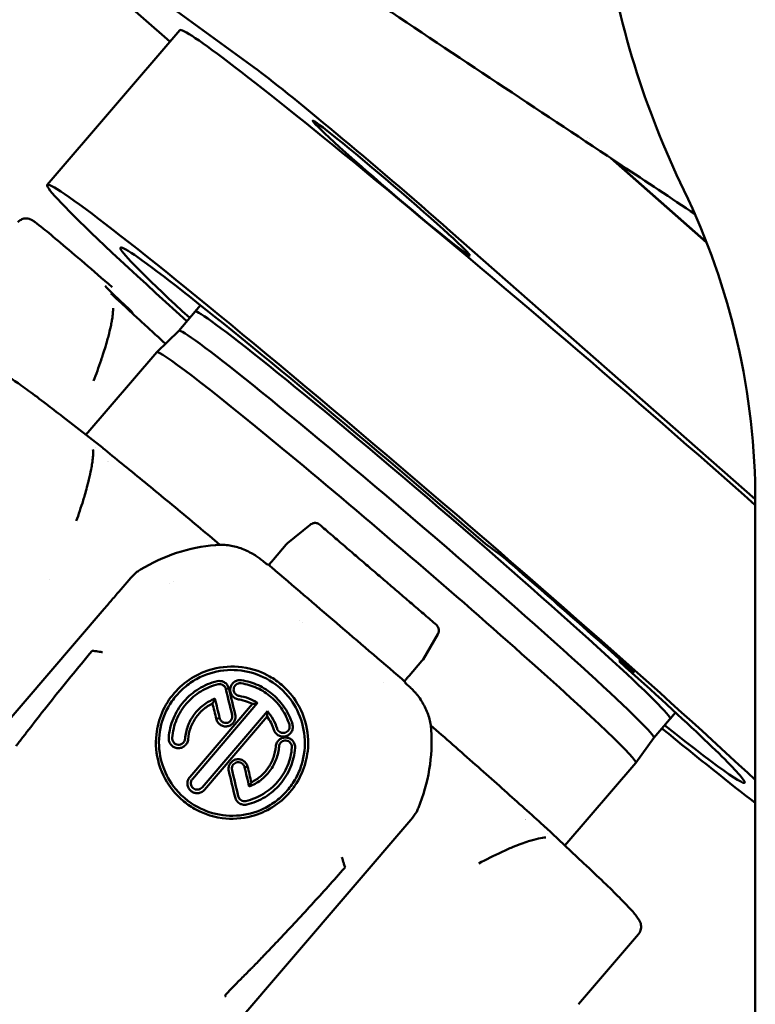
# Model space of a CAD drawing. Header units: millimetres. Extents: x 0 to 4878, y -120 to 1682.
# Tile 44 of 256: x 692 to 712, y 341 to 369. Entities that reach past the tile are written whole.
import ezdxf

# ---------------------------------------------------------------- set-up
doc = ezdxf.new("R2010")
doc.units = ezdxf.units.MM
doc.header["$LTSCALE"] = 2
doc.layers.add('Sichtbar (ISO)', color=7, linetype='Continuous', lineweight=50)

msp = doc.modelspace()

# ---------------------------------------------------------------- linework, layer by layer
at = {"layer": 'Sichtbar (ISO)'}
for p, q in [((698.435, 367.2654), (691.1274, 372.5907)), ((696.0801, 367.9893), (693.3191, 370.4164)), ((692.6465, 363.9835), (696.3542, 368.3091)), ((707.7511, 365.3118), (707.7511, 365.3118)), ((707.8121, 365.2716), (707.8121, 365.2716)), ((708.411, 364.7317), (711.0949, 362.3724)), ((708.4736, 364.6902), (711.0869, 362.3929)), ((703.9212, 362.6904), (712.4576, 355.1864)), ((696.9371, 360.6147), (696.3271, 359.9031)), ((696.7844, 360.4367), (696.9371, 360.6147)), ((696.3273, 359.9033), (695.7128, 359.3016)), ((695.7123, 359.3011), (693.7305, 356.9891)), ((693.0785, 357.4983), (694.1985, 356.6236)), ((693.996, 356.6275), (693.996, 356.6275)), ((712.4578, 309.8133), (712.4578, 355.1159)), ((693.5069, 354.7176), (693.5084, 354.7192)), ((699.3701, 353.9564), (700.0046, 354.4774)), ((700.0497, 354.5054), (700.0559, 354.5081)), ((697.4746, 353.9141), (697.1864, 354.161)), ((698.9753, 353.5028), (699.3328, 353.9198)), ((705.3403, 353.6293), (704.9105, 353.9425)), ((698.8456, 353.3589), (698.7885, 353.3742)), ((698.8506, 353.3545), (698.8503, 353.3483)), ((696.0563, 352.8329), (696.0563, 352.8329)), ((696.176, 352.8849), (696.176, 352.8849)), ((686.6911, 343.3163), (694.2366, 352.1193)), ((699.7018, 351.8071), (699.7018, 351.8071)), ((699.788, 351.7289), (699.7879, 351.7289)), ((703.5942, 351.5855), (703.5963, 351.5788)), ((703.1602, 350.7094), (703.5781, 351.4161)), ((702.7723, 350.2499), (703.1298, 350.6669)), ((708.6448, 350.6599), (708.6789, 350.6997)), ((708.6448, 350.6599), (709.0745, 350.3467)), ((702.0555, 350.0668), (702.0555, 350.0667)), ((702.6359, 350.1077), (702.6426, 350.106)), ((702.6459, 350.0695), (702.6476, 350.1016)), ((697.7289, 349.8954), (697.6447, 349.8817)), ((696.6332, 347.4146), (698.3885, 349.4619)), ((698.5321, 349.492), (696.7063, 347.3624)), ((696.9797, 347.1282), (698.8055, 349.2578)), ((710.224, 349.2258), (709.614, 348.5142)), ((710.0714, 349.0478), (710.224, 349.2258)), ((698.8008, 349.1086), (697.0459, 347.0617)), ((703.6737, 348.6033), (703.3782, 348.8564)), ((709.6143, 348.5145), (709.1136, 347.8152)), ((698.2181, 347.7033), (698.1674, 347.6951)), ((698.2537, 347.7091), (698.2181, 347.7033)), ((709.1131, 347.8146), (707.1306, 345.5017)), ((702.8189, 346.2249), (694.5463, 336.5736)), ((706.5939, 346.0044), (707.6551, 345.0104)), ((706.3482, 345.6863), (706.3481, 345.6864)), ((706.634, 345.8357), (706.634, 345.8357)), ((707.5066, 341.0617), (709.1868, 343.0218))]:
    msp.add_line(p, q, dxfattribs=at)
for centre, radius, start, end in [((732.9578, 374.7309), 25, 188.54909, 205.84193), ((692.4578, 355.1159), 20, 0, 25.84194), ((694.9355, 360.3681), 0.1, 8.1256, 46.94195), ((694.0138, 356.3872), 0.3, 51.05724, 52.01278), ((694.2443, 356.2686), 0.1, 344.16625, 344.29553), ((696.9912, 353.9332), 0.3, 49.41308, 50.0745), ((703.4785, 348.3755), 0.3, 48.76716, 49.41304), ((706.0911, 346.1387), 0.1, 121.75898, 121.94338), ((706.3888, 345.7854), 0.3, 46.87276, 47.79541)]:
    msp.add_arc(centre, radius, start, end, dxfattribs=at)
for centre, major_axis, ratio, start_param, end_param in [((707.1356, 359.0679), (-10.7814, 9.2413), 0.031426, 4.2232523, 6.2831853), ((702.274, 363.8908), (-4.1759, 3.5794), 0.031426, 4.3339966, 5.9047929), ((703.4279, 354.7422), (-10.7814, 9.2413), 0.031426, 3.7471133, 7.1900765), ((703.4279, 354.7422), (-8.7314, 7.4841), 0.031426, 4.5687557, 6.9893295), ((703.4279, 354.7422), (-6.6435, 5.6944), 0.031426, 3.1415927, 6.2831853), ((702.9703, 354.2084), (-6.6435, 5.6944), 0.031426, 3.1443434, 6.2804345), ((702.4127, 353.5578), (6.7004, -5.7432), 0.031426, 0, 3.1415927), ((700.1344, 350.8998), (6.7764, -5.8083), 0.031426, 3.5675452, 3.567606), ((700.1316, 354.323), (-0.1794, 0.0884), 0.9994739, 5.5920404, 5.8580608), ((697.7822, 349.0687), (4.3597, -2.148), 0.9994737, 2.1157161, 2.5749466), ((699.5564, 353.7289), (-0.2144, -0.2053), 0.9904455, 4.635445, 4.811728), ((703.4279, 354.7422), (-9.7944, 8.3952), 0.031426, 4.1251166, 4.5428765), ((698.6367, 353.5043), (0.1519, -0.1301), 0.0122103, 5.2143502, 6.2576784), ((695.3964, 352.9588), (0.6309, 0.5282), 0.3732732, 1.6412287, 1.9905022), ((698.9263, 353.2833), (0.0759, -0.0651), 0.0127943, 3.1514365, 4.6624749), ((701.4891, 351.9455), (40.4266, -34.6267), 0.0122749, 4.6593536, 4.7043405), ((700.9303, 351.783), (10.3492, -8.8645), 0.0122121, 4.7043406, 4.8820714), ((703.4059, 351.5178), (0.1794, -0.0884), 0.9994735, 6.2071442, 7.0511894), ((702.9019, 350.8621), (-0.2642, 0.1423), 0.9993286, 2.9271068, 3.1016134), ((703.4279, 354.7422), (8.7314, -7.4841), 0.031426, 5.5770411, 7.2408301), ((702.56, 350.1728), (0.076, -0.0651), 0.0128112, 4.8719295, 6.2564428), ((702.7978, 349.9394), (0.1519, -0.1301), 0.0122103, 3.1509879, 4.1942818), ((697.678, 347.7016), (-5.3189, 22.3415), 0.0206631, 4.7725045, 4.8052063), ((697.8908, 347.8279), (-5.2526, 21.941), 0.0144154, 4.770074, 4.8033084), ((702.3454, 350.8803), (-5.1918, -2.8437), 0.4077675, 5.7183822, 5.7587404), ((697.3885, 347.3647), (-5.3183, 22.3392), 0.0206667, 4.7838835, 4.8082092), ((697.1657, 347.253), (-5.2362, 21.9162), 0.0276097, 4.7874902, 4.8075276), ((700.6911, 347.6656), (-3.6105, 0.8325), 0.4756409, 5.4581645, 5.5082875), ((696.3944, 351.2653), (-1.6808, 3.6322), 0.4760429, 3.8769786, 3.9253836), ((698.5416, 348.4181), (4.3597, -2.148), 0.9994737, 0.06519, 0.5244304), ((703.4279, 354.7422), (-10.7814, 9.2413), 0.031426, 2.2347014, 2.5899323), ((703.4785, 348.3755), (0.1978, 0.2256), 0.3328039, 0, 0.0001175), ((697.1796, 347.2512), (-5.2529, 21.9842), 0.0269449, 4.6878905, 4.721065), ((697.3877, 347.3607), (-5.327, 22.3759), 0.0207054, 4.6860663, 4.7186946), ((697.6783, 347.6986), (-5.3222, 22.356), 0.020667, 4.6830204, 4.7073094), ((697.908, 347.83), (-5.2485, 21.9217), 0.0136655, 4.6836101, 4.7036019), ((694.7738, 346.7572), (-3.6853, -1.8271), 0.5018683, 2.5147663, 2.5611713), ((702.752, 346.661), (0.4318, 0.7124), 0.3720758, 4.2943398, 4.6395169), ((700.1344, 350.8998), (6.7004, -5.7432), 0.031426, 0.4002489, 0.4002967), ((700.1344, 350.8998), (6.7764, -5.8083), 0.031426, 5.8157432, 5.8157976)]:
    msp.add_ellipse(centre, major_axis=major_axis, ratio=ratio, start_param=start_param, end_param=end_param, dxfattribs=at)
msp.add_ellipse((702.274, 363.8908), major_axis=(2.2018, -1.8873), ratio=0.031426, dxfattribs=at)
for points, knots in [([(710.772, 363.1646), (710.0995, 363.6113), (709.4096, 364.0691), (706.5849, 365.9432), (704.3433, 367.4302), (702.0626, 368.9515)], [2.9453061, 2.9453061, 2.9453061, 2.9453061, 3.4174855, 3.4174855, 4.8760593, 4.8760593, 4.8760593, 4.8760593]), ([(694.4605, 361.1252), (694.1835, 361.365), (693.9287, 361.5847), (693.1812, 362.2255), (692.7905, 362.5544), (692.4435, 362.8348), (692.368, 362.894), (692.2804, 362.9579), (692.257, 362.9745), (692.2119, 363.0011), (692.1977, 363.0105), (692.148, 363.0288), (692.131, 363.0347), (692.0912, 363.0412), (692.0776, 363.0428), (692.036, 363.0439), (692.0033, 363.0424), (691.9308, 363.0196), (691.8947, 363.0023), (691.8494, 362.9654), (691.8377, 362.9542), (691.8269, 362.9422)], [5.57456562, 5.57456562, 5.57456562, 5.57456562, 5.71740235, 5.71740235, 6.03849592, 6.03849592, 6.16493539, 6.16493539, 6.22815513, 6.22815513, 6.25976499, 6.25976499, 6.27172526, 6.27172526, 6.27660704, 6.27660704, 6.28392285, 6.28392285, 6.28937049, 6.28937049, 6.29137486, 6.29137486, 6.29137486, 6.29137486]), ([(694.2681, 361.1565), (694.2681, 361.1565), (694.2797, 361.1417), (694.3203, 361.0975), (694.3551, 361.0617), (694.4461, 360.9711), (694.5023, 360.9163), (694.6353, 360.7884), (694.7121, 360.7153), (694.862, 360.574), (694.9304, 360.5098), (695.0038, 360.4412)], [0.05841764, 0.05841764, 0.05841764, 0.05841764, 0.13267696, 0.13267696, 0.23050689, 0.23050689, 0.32833681, 0.32833681, 0.42616674, 0.42616674, 0.49733919, 0.49733919, 0.49733919, 0.49733919]), ([(694.4275, 360.9443), (694.4272, 360.9446), (694.4268, 360.9449), (694.426, 360.9457), (694.4256, 360.9461), (694.4251, 360.9465)], [-0.00014958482, -0.00014958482, -0.00014958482, -0.00014958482, 0, 0, 0.00018411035, 0.00018411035, 0.00018411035, 0.00018411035]), ([(694.4275, 360.9443), (694.5134, 360.8642), (694.605, 360.7791), (694.7992, 360.5992), (694.9018, 360.5045), (695.1174, 360.3059), (695.2305, 360.202), (695.4663, 359.9857), (695.5892, 359.8733), (695.7945, 359.6857), (695.8741, 359.6131), (695.9553, 359.5391)], [0.51735896, 0.51735896, 0.51735896, 0.51735896, 0.58968356, 0.58968356, 0.66200815, 0.66200815, 0.73433274, 0.73433274, 0.80665734, 0.80665734, 0.85083628, 0.85083628, 0.85083628, 0.85083628]), ([(694.3577, 359.7521), (694.3827, 359.847), (694.4043, 359.9363), (694.4223, 360.0184), (694.4342, 360.0731), (694.4446, 360.1247), (694.4532, 360.1733), (694.4565, 360.1915), (694.4595, 360.2093), (694.4623, 360.2267), (694.4671, 360.2572), (694.4713, 360.2864), (694.4747, 360.3145), (694.4783, 360.3431), (694.481, 360.3705), (694.4831, 360.3968), (694.487, 360.4479), (694.4882, 360.4947), (694.4867, 360.5375)], [0.77083333, 0.77083333, 0.77083333, 0.77083333, 0.83333333, 0.83333333, 0.83333333, 0.875, 0.875, 0.875, 0.890625, 0.890625, 0.890625, 0.91796875, 0.91796875, 0.91796875, 0.94581371, 0.94581371, 0.94581371, 1, 1, 1, 1]), ([(693.9389, 358.4981), (694.0118, 358.6798), (694.0866, 358.8823), (694.1543, 359.082), (694.1722, 359.1349), (694.1896, 359.1876), (694.2065, 359.2397), (694.23, 359.312), (694.2522, 359.3832), (694.2731, 359.4526), (694.2871, 359.4994), (694.3006, 359.5454), (694.3134, 359.5905), (694.3291, 359.6459), (694.3439, 359.6998), (694.3577, 359.7521)], [0.52327687, 0.52327687, 0.52327687, 0.52327687, 0.63665356, 0.63665356, 0.63665356, 0.66666667, 0.66666667, 0.66666667, 0.70833333, 0.70833333, 0.70833333, 0.73638868, 0.73638868, 0.73638868, 0.77083333, 0.77083333, 0.77083333, 0.77083333]), ([(690.9646, 358.6409), (690.9981, 358.6799), (691.0411, 358.7086), (691.1233, 358.7436), (691.1607, 358.7488), (691.2375, 358.7527), (691.268, 358.7463), (691.3727, 358.7213), (691.4142, 358.6967), (691.5468, 358.624), (691.6354, 358.5677), (691.8525, 358.4207), (691.9799, 358.3303), (692.2731, 358.1155), (692.4388, 357.9912), (692.7642, 357.7425), (692.9162, 357.625), (693.0785, 357.4983)], [0.00805265, 0.00805265, 0.00805265, 0.00805265, 0.02360386, 0.02360386, 0.04120956, 0.04120956, 0.06924788, 0.06924788, 0.15658526, 0.15658526, 0.27714778, 0.27714778, 0.3977103, 0.3977103, 0.51827282, 0.51827282, 0.61086524, 0.61086524, 0.61086524, 0.61086524]), ([(693.8301, 355.8173), (693.8514, 355.9105), (693.8694, 355.998), (693.884, 356.0784), (693.8938, 356.132), (693.9019, 356.1824), (693.9086, 356.2299), (693.911, 356.2477), (693.9133, 356.2651), (693.9154, 356.2821), (693.9189, 356.3119), (693.9218, 356.3404), (693.9241, 356.3678), (693.9263, 356.3956), (693.9279, 356.4223), (693.9288, 356.4478), (693.9305, 356.4976), (693.9296, 356.543), (693.9261, 356.5845)], [0.77083333, 0.77083333, 0.77083333, 0.77083333, 0.83333333, 0.83333333, 0.83333333, 0.875, 0.875, 0.875, 0.890625, 0.890625, 0.890625, 0.91796875, 0.91796875, 0.91796875, 0.94581371, 0.94581371, 0.94581371, 1, 1, 1, 1]), ([(697.1837, 354.1633), (696.9652, 354.3462), (696.7495, 354.5262), (696.3253, 354.8793), (696.1168, 355.0523), (695.7081, 355.3903), (695.5079, 355.5553), (695.1172, 355.8762), (694.9266, 356.0321), (694.5562, 356.334), (694.3763, 356.48), (694.2024, 356.6205)], [5.05987647, 5.05987647, 5.05987647, 5.05987647, 5.13797406, 5.13797406, 5.21607165, 5.21607165, 5.29416924, 5.29416924, 5.37226683, 5.37226683, 5.45036442, 5.45036442, 5.45036442, 5.45036442]), ([(693.4573, 354.5804), (693.5239, 354.7604), (693.5916, 354.9606), (693.652, 355.1577), (693.668, 355.2099), (693.6836, 355.2618), (693.6985, 355.3132), (693.7193, 355.3844), (693.7388, 355.4545), (693.7571, 355.5229), (693.7694, 355.569), (693.781, 355.6142), (693.7921, 355.6586), (693.8057, 355.713), (693.8184, 355.766), (693.8301, 355.8173)], [0.52327687, 0.52327687, 0.52327687, 0.52327687, 0.63665356, 0.63665356, 0.63665356, 0.66666667, 0.66666667, 0.66666667, 0.70833333, 0.70833333, 0.70833333, 0.73638868, 0.73638868, 0.73638868, 0.77083333, 0.77083333, 0.77083333, 0.77083333]), ([(700.2638, 354.4793), (700.2446, 354.4953), (700.2226, 354.5076), (700.199, 354.5154), (700.1939, 354.5171), (700.1887, 354.5186), (700.1834, 354.5199), (700.1641, 354.5246), (700.144, 354.5263), (700.1242, 354.5251), (700.1128, 354.5243), (700.1015, 354.5226), (700.0906, 354.52), (700.0785, 354.5171), (700.0669, 354.5131), (700.0559, 354.5081)], [0.01312544, 0.01312544, 0.01312544, 0.01312544, 0.27603235, 0.27603235, 0.27603235, 0.33333333, 0.33333333, 0.33333333, 0.54451702, 0.54451702, 0.54451702, 0.66666667, 0.66666667, 0.66666667, 0.8012048, 0.8012048, 0.8012048, 0.8012048]), ([(701.9, 353.0784), (701.791, 353.1718), (701.682, 353.2652), (701.464, 353.4519), (701.3551, 353.5452), (701.1371, 353.7318), (701.0281, 353.8252), (700.8102, 354.0117), (700.7012, 354.105), (700.4833, 354.2915), (700.3744, 354.3847), (700.2655, 354.4779)], [4.712388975, 4.712388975, 4.712388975, 4.712388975, 4.720430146, 4.720430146, 4.728471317, 4.728471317, 4.736512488, 4.736512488, 4.744553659, 4.744553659, 4.75259483, 4.75259483, 4.75259483, 4.75259483]), ([(697.3583, 353.9084), (697.4155, 353.9134), (697.4727, 353.9151), (697.5889, 353.9124), (697.6477, 353.9079), (697.8261, 353.8845), (697.9442, 353.856), (698.1783, 353.7747), (698.2933, 353.7212), (698.4297, 353.6415), (698.4565, 353.625), (698.5225, 353.5823), (698.5611, 353.5553), (698.6361, 353.4992), (698.6725, 353.47), (698.7078, 353.4397)], [-0.14645555, -0.14645555, -0.14645555, -0.14645555, -0.12926145, -0.12926145, -0.1116165, -0.1116165, -0.07535246, -0.07535246, -0.03750793, -0.03750793, -0.02806109, -0.02806109, -0.01397252, -0.01397252, -0.000001, -0.000001, -0.000001, -0.000001]), ([(698.8481, 353.3567), (698.849, 353.3581), (698.8592, 353.3632), (698.8835, 353.3955), (698.9218, 353.4399), (698.956, 353.4802), (698.9753, 353.5028)], [0.00227938, 0.00227938, 0.00227938, 0.00227938, 0.25, 0.5, 0.75, 1, 1, 1, 1]), ([(695.2564, 353.22), (695.2384, 353.2091), (695.2201, 353.1978), (695.1865, 353.1766), (695.1702, 353.1662), (695.1554, 353.1565)], [0.000001, 0.000001, 0.000001, 0.000001, 0.006296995, 0.006296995, 0.012034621, 0.012034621, 0.012034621, 0.012034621]), ([(703.5355, 351.6741), (703.4274, 351.7671), (703.3191, 351.8603), (703.1019, 352.047), (702.9931, 352.1405), (702.7752, 352.3278), (702.666, 352.4215), (702.4474, 352.6091), (702.338, 352.703), (702.1191, 352.8907), (702.0095, 352.9846), (701.9, 353.0784)], [4.5514095, 4.5514095, 4.5514095, 4.5514095, 4.58360546, 4.58360546, 4.61580143, 4.61580143, 4.64799739, 4.64799739, 4.68019335, 4.68019335, 4.71238932, 4.71238932, 4.71238932, 4.71238932]), ([(694.9593, 352.9586), (694.9551, 352.9537), (694.9508, 352.9487), (694.9465, 352.9438), (694.874, 352.8599), (694.7993, 352.7735), (694.7224, 352.6843), (694.6452, 352.5947), (694.5656, 352.5023), (694.4845, 352.408), (694.4029, 352.3131), (694.3199, 352.2164), (694.2367, 352.1194)], [0.00000005, 0.00000005, 0.00000005, 0.00000005, 0.01919706, 0.01919706, 0.01919706, 0.34440323, 0.34440323, 0.34440323, 0.6711926, 0.6711926, 0.6711926, 0.99975144, 0.99975144, 0.99975144, 0.99975144]), ([(703.5942, 351.5855), (703.5902, 351.5979), (703.585, 351.6099), (703.5787, 351.6211), (703.5678, 351.6407), (703.5537, 351.6581), (703.5368, 351.673)], [0.59017801, 0.59017801, 0.59017801, 0.59017801, 0.73450062, 0.73450062, 0.73450062, 0.98742483, 0.98742483, 0.98742483, 0.98742483]), ([(693.9067, 350.9514), (693.7047, 350.7108), (693.3047, 350.2273), (692.7151, 349.4959), (692.3299, 349.0049), (692.1392, 348.7585)], [0, 0, 0, 0, 0.33333333, 0.66666667, 0.99998972, 0.99998972, 0.99998972, 0.99998972]), ([(694.1936, 350.9113), (694.1774, 350.9135), (694.1358, 350.921), (694.0643, 350.9297), (693.985, 350.9411), (693.9316, 350.948), (693.9067, 350.9514)], [0, 0, 0, 0, 0.1693267, 0.4460185, 0.7397287, 1, 1, 1, 1]), ([(699.4338, 346.9929), (699.572, 347.1541), (699.6854, 347.3352), (699.8549, 347.7259), (699.9099, 347.9325), (699.9645, 348.4202), (699.9409, 348.7008), (699.7723, 349.2897), (699.6234, 349.5296), (699.4074, 349.8057), (699.3123, 349.9051), (699.1021, 350.0859), (698.9898, 350.1651), (698.685, 350.3374), (698.4252, 350.4491), (697.8183, 350.5277), (697.538, 350.5091), (697.0624, 350.3821), (696.8645, 350.296), (696.5009, 350.0673), (696.338, 349.9268), (696.1988, 349.7644)], [0.000001, 0.000001, 0.000001, 0.000001, 0.06376976, 0.06376976, 0.12733417, 0.12733417, 0.21100262, 0.21100262, 0.31074967, 0.31074967, 0.37605938, 0.37605938, 0.44130067, 0.44130067, 0.54093768, 0.54093768, 0.62428917, 0.62428917, 0.68836191, 0.68836191, 0.75244935, 0.75244935, 0.75244935, 0.75244935]), ([(699.364, 347.0428), (699.4536, 347.1473), (699.5325, 347.2609), (699.6659, 347.5018), (699.7203, 347.6288), (699.841, 348.0147), (699.8701, 348.2828), (699.8245, 348.8045), (699.7538, 349.0563), (699.5434, 349.4751), (699.3935, 349.7053), (698.8966, 350.1332), (698.6467, 350.2473), (698.2015, 350.393), (697.9422, 350.4255), (697.4194, 350.3928), (697.1588, 350.3242), (696.7934, 350.1466), (696.6744, 350.0728), (696.4536, 349.9025), (696.3523, 349.8062), (696.2617, 349.7005)], [0.000001, 0.000001, 0.000001, 0.000001, 0.04133404, 0.04133404, 0.08255173, 0.08255173, 0.16231871, 0.16231871, 0.23924139, 0.23924139, 0.30208194, 0.30208194, 0.36489253, 0.36489253, 0.441763, 0.441763, 0.52141121, 0.52141121, 0.56315206, 0.56315206, 0.60493725, 0.60493725, 0.60493725, 0.60493725]), ([(696.0462, 348.5166), (696.0604, 348.7015), (696.1037, 348.8834), (696.2458, 349.2268), (696.3438, 349.3866), (696.5859, 349.669), (696.7284, 349.7902), (697.0456, 349.9837), (697.2186, 350.0549), (697.3992, 350.098)], [0.000001, 0.000001, 0.000001, 0.000001, 0.0559087, 0.0559087, 0.11184725, 0.11184725, 0.16758566, 0.16758566, 0.22328552, 0.22328552, 0.22328552, 0.22328552]), ([(697.3992, 350.098), (697.4354, 350.1068), (697.4662, 350.1065), (697.5241, 350.1015), (697.5528, 350.0915), (697.6054, 350.0687), (697.6349, 350.0482), (697.6767, 350.0049), (697.6913, 349.9851), (697.7198, 349.9326), (697.728, 349.9032), (697.7289, 349.8954)], [0, 0, 0, 0, 0.01119807, 0.01119807, 0.03084627, 0.03084627, 0.06369972, 0.06369972, 0.08615982, 0.08615982, 0.11842017, 0.11842017, 0.11842017, 0.11842017]), ([(697.997, 349.5908), (697.979, 349.5935), (697.9614, 349.598), (697.9272, 349.6105), (697.9107, 349.6185), (697.8649, 349.6466), (697.8385, 349.671), (697.7969, 349.7279), (697.7819, 349.76), (697.7651, 349.8277), (697.7632, 349.8629), (697.7731, 349.9317), (697.7847, 349.9651), (697.8196, 350.0251), (697.8428, 350.0515), (697.898, 350.0943), (697.9298, 350.1102), (697.9825, 350.1248), (698.0017, 350.128), (698.0403, 350.1302), (698.0596, 350.1293), (698.0787, 350.1263)], [0.000001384, 0.000001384, 0.000001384, 0.000001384, 0.005450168, 0.005450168, 0.010924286, 0.010924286, 0.02155244, 0.02155244, 0.032110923, 0.032110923, 0.04253844, 0.04253844, 0.05294912, 0.05294912, 0.063358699, 0.063358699, 0.073874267, 0.073874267, 0.079685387, 0.079685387, 0.085462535, 0.085462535, 0.085462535, 0.085462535]), ([(698.0787, 350.1263), (698.2431, 350.1013), (698.4021, 350.0536), (698.7037, 349.915), (698.8426, 349.826), (699.0941, 349.6101), (699.203, 349.4862), (699.3855, 349.2095), (699.4565, 349.0598), (699.5062, 348.9012)], [0.000001, 0.000001, 0.000001, 0.000001, 0.04993795, 0.04993795, 0.0995179, 0.0995179, 0.14910901, 0.14910901, 0.1991082, 0.1991082, 0.1991082, 0.1991082]), ([(702.6451, 350.1038), (702.6459, 350.1051), (702.6561, 350.1103), (702.681, 350.1432), (702.7196, 350.188), (702.7533, 350.2277), (702.7723, 350.2499)], [0.00227185, 0.00227185, 0.00227185, 0.00227185, 0.25, 0.5, 0.75, 1, 1, 1, 1]), ([(696.1433, 348.5165), (696.1572, 348.6918), (696.1988, 348.8641), (696.3341, 349.1891), (696.4271, 349.3403), (696.6567, 349.6076), (696.7918, 349.7225), (697.0924, 349.9059), (697.2564, 349.9735), (697.4276, 350.0145)], [0.000001, 0.000001, 0.000001, 0.000001, 0.05297606, 0.05297606, 0.1059341, 0.1059341, 0.15874889, 0.15874889, 0.21155721, 0.21155721, 0.21155721, 0.21155721]), ([(697.4276, 350.0145), (697.4519, 350.0203), (697.4754, 350.0209), (697.4984, 350.0171), (697.5214, 350.0134), (697.5439, 350.0051), (697.564, 349.9928), (697.574, 349.9867), (697.5833, 349.9796), (697.5919, 349.9716), (697.6005, 349.9637), (697.6084, 349.9549), (697.6152, 349.9455), (697.6185, 349.941), (697.6218, 349.936), (697.625, 349.9305), (697.628, 349.9255), (697.6307, 349.9202), (697.6332, 349.9149), (697.6344, 349.9122), (697.6356, 349.9095), (697.6367, 349.9068), (697.6378, 349.904), (697.6388, 349.9012), (697.6398, 349.8986), (697.6408, 349.8957), (697.6418, 349.893), (697.6424, 349.8902), (697.6428, 349.8886), (697.6431, 349.8871), (697.6436, 349.886), (697.6442, 349.8847), (697.645, 349.8838), (697.6447, 349.8817)], [0, 0, 0, 0, 0.25, 0.25, 0.25, 0.5, 0.5, 0.5, 0.6245489, 0.6245489, 0.6245489, 0.75, 0.75, 0.75, 0.8098444, 0.8098444, 0.8098444, 0.8653514, 0.8653514, 0.8653514, 0.8938682, 0.8938682, 0.8938682, 0.9241618, 0.9241618, 0.9241618, 0.9580075, 0.9580075, 0.9580075, 0.9774214, 0.9774214, 0.9774214, 1, 1, 1, 1]), ([(698.015, 349.6867), (698.0031, 349.6885), (697.9914, 349.6915), (697.9688, 349.6997), (697.9579, 349.7049), (697.9276, 349.7235), (697.9101, 349.7396), (697.8825, 349.7773), (697.8726, 349.7986), (697.8614, 349.8435), (697.8602, 349.8669), (697.8667, 349.9127), (697.8745, 349.9348), (697.8977, 349.9747), (697.9131, 349.9923), (697.9499, 350.0207), (697.971, 350.0313), (698.0058, 350.0409), (698.0183, 350.043), (698.0435, 350.0445), (698.0561, 350.0439), (698.0685, 350.0421)], [0.000001, 0.000001, 0.000001, 0.000001, 0.003602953, 0.003602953, 0.007220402, 0.007220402, 0.014259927, 0.014259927, 0.021267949, 0.021267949, 0.028223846, 0.028223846, 0.035155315, 0.035155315, 0.04210993, 0.04210993, 0.049141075, 0.049141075, 0.052939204, 0.052939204, 0.056720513, 0.056720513, 0.056720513, 0.056720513]), ([(698.0685, 350.0421), (698.2246, 350.0187), (698.3756, 349.9737), (698.6619, 349.8424), (698.7938, 349.7579), (699.0318, 349.5534), (699.1345, 349.4363), (699.3067, 349.1749), (699.3737, 349.0335), (699.4206, 348.8837)], [0.000001, 0.000001, 0.000001, 0.000001, 0.04738919, 0.04738919, 0.09445994, 0.09445994, 0.14131132, 0.14131132, 0.18852705, 0.18852705, 0.18852705, 0.18852705]), ([(702.7204, 350.0021), (702.7558, 349.9718), (702.7902, 349.9403), (702.8571, 349.8749), (702.8897, 349.8408), (702.942, 349.7822), (702.9625, 349.7582), (703.0621, 349.6357), (703.1326, 349.5303), (703.2488, 349.3115), (703.2951, 349.1992), (703.3455, 349.0264), (703.3591, 348.9691), (703.3795, 348.8547), (703.3866, 348.7979), (703.3904, 348.7406)], [0.000001, 0.000001, 0.000001, 0.000001, 0.01397242, 0.01397242, 0.02806086, 0.02806086, 0.03750759, 0.03750759, 0.07535171, 0.07535171, 0.11161486, 0.11161486, 0.12925956, 0.12925956, 0.1464534, 0.1464534, 0.1464534, 0.1464534]), ([(696.1988, 349.7644), (696.0596, 349.602), (695.9458, 349.4199), (695.7767, 349.0279), (695.7224, 348.8211), (695.6702, 348.3342), (695.6952, 348.055), (695.8664, 347.4701), (696.0156, 347.2324), (696.2311, 346.9585), (696.3262, 346.8596), (696.5357, 346.6796), (696.6477, 346.6005), (696.9515, 346.4282), (697.2099, 346.3162), (697.8145, 346.2347), (698.0943, 346.2518), (698.5694, 346.3765), (698.7673, 346.4619), (699.1311, 346.6896), (699.2942, 346.8301), (699.4338, 346.9929)], [0.000001, 0.000001, 0.000001, 0.000001, 0.06421662, 0.06421662, 0.12813597, 0.12813597, 0.21188504, 0.21188504, 0.3114929, 0.3114929, 0.37695719, 0.37695719, 0.44236227, 0.44236227, 0.54240704, 0.54240704, 0.62643433, 0.62643433, 0.69108559, 0.69108559, 0.75573061, 0.75573061, 0.75573061, 0.75573061]), ([(696.2617, 349.7005), (696.1718, 349.5956), (696.0927, 349.4817), (695.9595, 349.2405), (695.9054, 349.1135), (695.7856, 348.7279), (695.7575, 348.4602), (695.8053, 347.9409), (695.8767, 347.6909), (696.0879, 347.2746), (696.2378, 347.046), (696.7333, 346.6196), (696.9818, 346.5051), (697.4255, 346.3578), (697.6837, 346.3241), (698.2054, 346.3537), (698.4662, 346.421), (698.8317, 346.5973), (698.9507, 346.6708), (699.1716, 346.8407), (699.2732, 346.937), (699.364, 347.0428)], [0.000001, 0.000001, 0.000001, 0.000001, 0.04149101, 0.04149101, 0.08281075, 0.08281075, 0.16287392, 0.16287392, 0.23963013, 0.23963013, 0.30233343, 0.30233343, 0.36495832, 0.36495832, 0.44157223, 0.44157223, 0.52135294, 0.52135294, 0.56311221, 0.56311221, 0.60491909, 0.60491909, 0.60491909, 0.60491909]), ([(697.3392, 349.6114), (697.2818, 349.589), (697.2259, 349.5627), (697.1722, 349.5326), (697.1185, 349.5025), (697.0668, 349.4686), (697.0178, 349.4313), (696.9688, 349.394), (696.9225, 349.3533), (696.8791, 349.3095), (696.8358, 349.2658), (696.7956, 349.219), (696.7589, 349.1696), (696.7221, 349.1203), (696.6888, 349.0684), (696.6593, 349.0144), (696.6298, 348.9605), (696.6041, 348.9044), (696.5825, 348.8469), (696.5608, 348.7894), (696.5432, 348.7303), (696.5299, 348.6704), (696.5165, 348.6104), (696.5073, 348.5495), (696.5024, 348.4882)], [0, 0, 0, 0, 0.125, 0.125, 0.125, 0.25, 0.25, 0.25, 0.375, 0.375, 0.375, 0.5, 0.5, 0.5, 0.625, 0.625, 0.625, 0.75, 0.75, 0.75, 0.875, 0.875, 0.875, 1, 1, 1, 1]), ([(698.3885, 349.4619), (698.3273, 349.4943), (698.2635, 349.5214), (698.1033, 349.574), (698.0281, 349.5861), (697.997, 349.5908)], [0.00000096, 0.00000096, 0.00000096, 0.00000096, 0.020771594, 0.020771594, 0.050618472, 0.050618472, 0.050618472, 0.050618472]), ([(698.5321, 349.492), (698.4542, 349.5421), (698.3711, 349.5838), (698.1972, 349.6494), (698.1069, 349.6729), (698.015, 349.6867)], [0, 0, 0, 0, 0.027799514, 0.027799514, 0.055676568, 0.055676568, 0.055676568, 0.055676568]), ([(697.2707, 349.4788), (697.1755, 349.4321), (697.0868, 349.3734), (696.9266, 349.2345), (696.856, 349.155), (696.737, 348.98), (696.6891, 348.8853), (696.619, 348.6861), (696.597, 348.5824), (696.5885, 348.4772)], [0.00000098, 0.00000098, 0.00000098, 0.00000098, 0.03181494, 0.03181494, 0.06363233, 0.06363233, 0.09539745, 0.09539745, 0.12714923, 0.12714923, 0.12714923, 0.12714923]), ([(699.0774, 348.7766), (699.0496, 348.8651), (699.0124, 348.9507), (698.9211, 349.1123), (698.8671, 349.1883), (698.8055, 349.2578)], [0.00000151, 0.00000151, 0.00000151, 0.00000151, 0.027843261, 0.027843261, 0.055687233, 0.055687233, 0.055687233, 0.055687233]), ([(697.9037, 349.1684), (697.9087, 349.1477), (697.9112, 349.1264), (697.9112, 349.0836), (697.9087, 349.0622), (697.8952, 349.0069), (697.8802, 348.9746), (697.8401, 348.9195), (697.8146, 348.8947), (697.7552, 348.8582), (697.7222, 348.8446), (697.6538, 348.8335), (697.6178, 348.8329), (697.5449, 348.8498), (697.5124, 348.8643), (697.4521, 348.9068), (697.4303, 348.9323), (697.411, 348.9602), (697.4067, 348.9671), (697.3955, 348.987), (697.3915, 348.9971), (697.3865, 349.0097), (697.3854, 349.0124), (697.3831, 349.0179), (697.3824, 349.0196), (697.3813, 349.0227), (697.3809, 349.0238), (697.3803, 349.0258), (697.3801, 349.0267), (697.3798, 349.0283), (697.3797, 349.0289), (697.3794, 349.0315), (697.3793, 349.0333), (697.379, 349.0355), (697.3789, 349.0359), (697.3787, 349.0366), (697.3787, 349.0369), (697.3785, 349.0375), (697.3784, 349.0378), (697.3781, 349.0384), (697.378, 349.0387), (697.3774, 349.0399), (697.3769, 349.0407), (697.3763, 349.0415)], [0.000001, 0.000001, 0.000001, 0.000001, 0.006412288, 0.006412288, 0.012854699, 0.012854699, 0.023454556, 0.023454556, 0.033283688, 0.033283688, 0.041642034, 0.041642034, 0.048272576, 0.048272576, 0.054158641, 0.054158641, 0.06059136, 0.06059136, 0.062611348, 0.062611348, 0.066292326, 0.066292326, 0.067230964, 0.067230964, 0.068281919, 0.068281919, 0.068904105, 0.068904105, 0.069345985, 0.069345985, 0.069746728, 0.069746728, 0.070640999, 0.070640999, 0.070841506, 0.070841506, 0.070987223, 0.070987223, 0.071147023, 0.071147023, 0.071310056, 0.071310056, 0.071813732, 0.071813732, 0.071813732, 0.071813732]), ([(697.3763, 349.0415), (697.3917, 349.0463), (697.4072, 349.0511), (697.4381, 349.0606), (697.4536, 349.0653), (697.4691, 349.0701)], [-0.026757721, -0.026757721, -0.026757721, -0.026757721, -0.013384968, -0.013384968, -0.000004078, -0.000004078, -0.000004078, -0.000004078]), ([(697.4691, 349.0701), (697.4695, 349.0698), (697.4699, 349.0695), (697.4705, 349.0689), (697.4707, 349.0686), (697.4709, 349.0681), (697.471, 349.0679), (697.4712, 349.0675), (697.4712, 349.0673), (697.4713, 349.0669), (697.4713, 349.0667), (697.4715, 349.0658), (697.4714, 349.0652), (697.4714, 349.0644), (697.4714, 349.0643), (697.4713, 349.0632), (697.4713, 349.0623), (697.4714, 349.0607), (697.4715, 349.0601), (697.4717, 349.0588), (697.4719, 349.0581), (697.4729, 349.0555), (697.4737, 349.0541), (697.4778, 349.0441), (697.4793, 349.0393), (697.4884, 349.0199), (697.4964, 349.0084), (697.51, 348.9918), (697.5161, 348.9852), (697.5315, 348.9712), (697.541, 348.9641), (697.5712, 348.9458), (697.5935, 348.9378), (697.6396, 348.9307), (697.6632, 348.9316), (697.7082, 348.9422), (697.7296, 348.9519), (697.7674, 348.9787), (697.7836, 348.9957), (697.8086, 349.035), (697.8173, 349.0571), (697.8236, 349.0923), (697.8245, 349.1047), (697.8238, 349.1293), (697.8221, 349.1416), (697.8193, 349.1535)], [-0.05912333, -0.05912333, -0.05912333, -0.05912333, -0.058737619, -0.058737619, -0.058486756, -0.058486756, -0.058321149, -0.058321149, -0.058179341, -0.058179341, -0.057998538, -0.057998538, -0.057533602, -0.057533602, -0.057458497, -0.057458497, -0.056720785, -0.056720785, -0.056273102, -0.056273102, -0.055773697, -0.055773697, -0.05425286, -0.05425286, -0.052225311, -0.052225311, -0.048453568, -0.048453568, -0.045767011, -0.045767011, -0.042249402, -0.042249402, -0.035235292, -0.035235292, -0.028314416, -0.028314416, -0.021399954, -0.021399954, -0.014420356, -0.014420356, -0.007403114, -0.007403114, -0.00369589, -0.00369589, -0.000001, -0.000001, -0.000001, -0.000001]), ([(698.988, 348.7425), (698.9673, 348.8081), (698.9411, 348.8719), (698.8785, 348.9945), (698.842, 349.0533), (698.8008, 349.1086)], [0.000001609, 0.000001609, 0.000001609, 0.000001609, 0.020627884, 0.020627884, 0.04131602, 0.04131602, 0.04131602, 0.04131602]), ([(692.1392, 348.7585), (692.0782, 348.6796), (692.0174, 348.6009), (691.8959, 348.443), (691.8353, 348.3642), (691.7747, 348.2852)], [-0.06041047, -0.06041047, -0.06041047, -0.06041047, -0.030202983, -0.030202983, -0.000000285, -0.000000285, -0.000000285, -0.000000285]), ([(699.5062, 348.9012), (699.5118, 348.8833), (699.5154, 348.8648), (699.5189, 348.8274), (699.5187, 348.8084), (699.5124, 348.7546), (699.5016, 348.7208), (699.4677, 348.6594), (699.445, 348.6324), (699.3907, 348.5886), (699.3595, 348.572), (699.2929, 348.552), (699.2577, 348.5485), (699.1885, 348.5548), (699.1546, 348.5648), (699.0921, 348.597), (699.0639, 348.6193), (699.0289, 348.6604), (699.0184, 348.6757), (699.0007, 348.708), (698.9934, 348.725), (698.988, 348.7425)], [0.000001, 0.000001, 0.000001, 0.000001, 0.005631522, 0.005631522, 0.01128646, 0.01128646, 0.021815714, 0.021815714, 0.032297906, 0.032297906, 0.042730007, 0.042730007, 0.053091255, 0.053091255, 0.06352181, 0.06352181, 0.074079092, 0.074079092, 0.079584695, 0.079584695, 0.085056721, 0.085056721, 0.085056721, 0.085056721]), ([(699.4206, 348.8837), (699.4243, 348.8717), (699.4268, 348.8594), (699.4292, 348.8344), (699.4291, 348.8217), (699.4249, 348.7859), (699.4177, 348.7633), (699.3952, 348.7225), (699.3801, 348.7045), (699.344, 348.6754), (699.3233, 348.6644), (699.279, 348.6511), (699.2556, 348.6487), (699.2097, 348.653), (699.1872, 348.6596), (699.1458, 348.681), (699.1272, 348.6958), (699.1042, 348.7229), (699.0973, 348.7329), (699.0857, 348.754), (699.0809, 348.7651), (699.0773, 348.7766)], [0.000001, 0.000001, 0.000001, 0.000001, 0.003763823, 0.003763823, 0.007537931, 0.007537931, 0.014546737, 0.014546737, 0.021518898, 0.021518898, 0.028437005, 0.028437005, 0.035322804, 0.035322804, 0.042210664, 0.042210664, 0.049164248, 0.049164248, 0.052746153, 0.052746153, 0.05630736, 0.05630736, 0.05630736, 0.05630736]), ([(696.5885, 348.4772), (696.5872, 348.4586), (696.5839, 348.4401), (696.5735, 348.4041), (696.5664, 348.3866), (696.5411, 348.3389), (696.5186, 348.3113), (696.4646, 348.2665), (696.4336, 348.2496), (696.367, 348.2285), (696.3318, 348.2244), (696.2622, 348.2298), (696.2279, 348.2393), (696.1654, 348.2703), (696.1372, 348.2918), (696.0903, 348.3446), (696.0721, 348.3758), (696.0545, 348.4266), (696.0503, 348.4444), (696.0456, 348.4803), (696.045, 348.4985), (696.0462, 348.5166)], [0.000001, 0.000001, 0.000001, 0.000001, 0.00563083, 0.00563083, 0.011273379, 0.011273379, 0.021826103, 0.021826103, 0.032326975, 0.032326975, 0.042773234, 0.042773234, 0.053201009, 0.053201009, 0.063690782, 0.063690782, 0.074322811, 0.074322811, 0.079756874, 0.079756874, 0.08517259, 0.08517259, 0.08517259, 0.08517259]), ([(696.5024, 348.4882), (696.5014, 348.4758), (696.4991, 348.4634), (696.492, 348.4394), (696.4872, 348.4277), (696.4699, 348.3961), (696.4548, 348.3779), (696.4187, 348.3485), (696.3979, 348.3375), (696.3536, 348.3239), (696.3302, 348.3214), (696.2841, 348.3255), (696.2614, 348.332), (696.2203, 348.353), (696.2018, 348.3674), (696.1713, 348.4026), (696.1595, 348.4232), (696.1482, 348.4569), (696.1455, 348.4687), (696.1426, 348.4926), (696.1424, 348.5046), (696.1433, 348.5165)], [0.000001, 0.000001, 0.000001, 0.000001, 0.003764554, 0.003764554, 0.007538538, 0.007538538, 0.014546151, 0.014546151, 0.021514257, 0.021514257, 0.028429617, 0.028429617, 0.035318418, 0.035318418, 0.042220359, 0.042220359, 0.049202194, 0.049202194, 0.052791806, 0.052791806, 0.056359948, 0.056359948, 0.056359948, 0.056359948]), ([(699.0409, 348.2738), (699.0423, 348.2923), (699.0457, 348.3107), (699.056, 348.3465), (699.063, 348.3639), (699.0883, 348.4115), (699.1109, 348.4392), (699.1648, 348.4839), (699.1959, 348.5008), (699.2625, 348.5218), (699.2978, 348.5258), (699.3674, 348.52), (699.4017, 348.5104), (699.4642, 348.4789), (699.4923, 348.457), (699.5388, 348.4037), (699.5569, 348.3724), (699.5742, 348.3213), (699.5784, 348.3034), (699.5829, 348.2673), (699.5834, 348.249), (699.5821, 348.2309)], [0.000001, 0.000001, 0.000001, 0.000001, 0.005581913, 0.005581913, 0.011180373, 0.011180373, 0.021718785, 0.021718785, 0.032235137, 0.032235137, 0.042699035, 0.042699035, 0.053144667, 0.053144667, 0.063626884, 0.063626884, 0.074221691, 0.074221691, 0.079639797, 0.079639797, 0.085035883, 0.085035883, 0.085035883, 0.085035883]), ([(699.1334, 348.2757), (699.1344, 348.2879), (699.1366, 348.2999), (699.1435, 348.3234), (699.1481, 348.3349), (699.1648, 348.3664), (699.1798, 348.3847), (699.2156, 348.4145), (699.2362, 348.4257), (699.2804, 348.4396), (699.3037, 348.4423), (699.3498, 348.4385), (699.3724, 348.4322), (699.4138, 348.4114), (699.4323, 348.397), (699.4631, 348.3619), (699.4751, 348.3413), (699.4867, 348.3072), (699.4895, 348.2951), (699.4925, 348.2706), (699.4928, 348.2583), (699.4918, 348.246)], [0.000001, 0.000001, 0.000001, 0.000001, 0.003666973, 0.003666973, 0.007345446, 0.007345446, 0.014349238, 0.014349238, 0.021330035, 0.021330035, 0.028268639, 0.028268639, 0.035188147, 0.035188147, 0.042148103, 0.042148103, 0.049180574, 0.049180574, 0.052885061, 0.052885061, 0.056567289, 0.056567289, 0.056567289, 0.056567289]), ([(706.5904, 346.0077), (706.4223, 346.1601), (706.2481, 346.3174), (705.8884, 346.641), (705.7029, 346.8073), (705.3218, 347.1477), (705.1261, 347.3218), (704.7258, 347.6769), (704.5212, 347.8578), (704.1042, 348.2254), (703.8918, 348.4121), (703.6762, 348.6011)], [3.97443112, 3.97443112, 3.97443112, 3.97443112, 4.05252222, 4.05252222, 4.13061332, 4.13061332, 4.20870442, 4.20870442, 4.28679552, 4.28679552, 4.36488661, 4.36488661, 4.36488661, 4.36488661]), ([(699.4918, 348.246), (699.4777, 348.0703), (699.4359, 347.8977), (699.3005, 347.5722), (699.2074, 347.4209), (698.9781, 347.1535), (698.843, 347.0387), (698.5425, 346.8557), (698.3786, 346.7885), (698.2076, 346.7481)], [0.000001, 0.000001, 0.000001, 0.000001, 0.05288242, 0.05288242, 0.10577088, 0.10577088, 0.15867071, 0.15867071, 0.21158495, 0.21158495, 0.21158495, 0.21158495]), ([(699.5821, 348.2309), (699.5676, 348.0454), (699.5239, 347.8631), (699.3815, 347.5192), (699.2834, 347.3594), (699.0416, 347.0772), (698.8992, 346.9562), (698.5826, 346.7636), (698.41, 346.6929), (698.2299, 346.6504)], [0.000001, 0.000001, 0.000001, 0.000001, 0.05581372, 0.05581372, 0.11166759, 0.11166759, 0.16742649, 0.16742649, 0.22315572, 0.22315572, 0.22315572, 0.22315572]), ([(698.2964, 347.1521), (698.4115, 347.1967), (698.5199, 347.2573), (698.7164, 347.4069), (698.8037, 347.4953), (698.9508, 347.6932), (699.01, 347.8019), (699.0965, 348.0322), (699.1235, 348.153), (699.1334, 348.2757)], [0, 0, 0, 0, 0.03711416, 0.03711416, 0.07422219, 0.07422219, 0.11113309, 0.11113309, 0.14804075, 0.14804075, 0.14804075, 0.14804075]), ([(698.3585, 347.2709), (698.4535, 347.3174), (698.542, 347.3759), (698.7021, 347.5146), (698.7727, 347.594), (698.8919, 347.7693), (698.9399, 347.8642), (699.0103, 348.0641), (699.0324, 348.1682), (699.0409, 348.2738)], [0.00000098, 0.00000098, 0.00000098, 0.00000098, 0.03180899, 0.03180899, 0.06362524, 0.06362524, 0.09541964, 0.09541964, 0.12719288, 0.12719288, 0.12719288, 0.12719288]), ([(697.7264, 347.5834), (697.7218, 347.6026), (697.7193, 347.6223), (697.7187, 347.6619), (697.7205, 347.6817), (697.7316, 347.7358), (697.7455, 347.7687), (697.7847, 347.827), (697.8098, 347.8519), (697.8659, 347.8894), (697.8983, 347.9041), (697.9675, 347.9181), (698.0032, 347.9192), (698.0712, 347.9063), (698.1049, 347.8942), (698.167, 347.8539), (698.1929, 347.8288), (698.2456, 347.7524), (698.2517, 347.7118), (698.2537, 347.7091)], [0.000000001, 0.000000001, 0.000000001, 0.000000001, 0.005924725, 0.005924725, 0.011870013, 0.011870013, 0.02242782, 0.02242782, 0.032936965, 0.032936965, 0.042557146, 0.042557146, 0.050874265, 0.050874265, 0.057947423, 0.057947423, 0.064470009, 0.064470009, 0.074919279, 0.074919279, 0.074919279, 0.074919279]), ([(698.1674, 347.6951), (698.1674, 347.6953), (698.1674, 347.6954), (698.1674, 347.6956), (698.1673, 347.6957), (698.1672, 347.696), (698.1671, 347.6961), (698.1669, 347.6967), (698.1669, 347.697), (698.1666, 347.6983), (698.1664, 347.6988), (698.1656, 347.7016), (698.1653, 347.703), (698.164, 347.7074), (698.1628, 347.711), (698.1587, 347.7222), (698.1559, 347.7288), (698.1461, 347.748), (698.138, 347.76), (698.1132, 347.7889), (698.0945, 347.8035), (698.0558, 347.8231), (698.0333, 347.8309), (697.9863, 347.8346), (697.9623, 347.833), (697.915, 347.8178), (697.8944, 347.8064), (697.8602, 347.7777), (697.8448, 347.7597), (697.823, 347.7181), (697.8165, 347.6973), (697.8112, 347.6546), (697.8124, 347.6329), (697.8174, 347.6121)], [-0.099328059, -0.099328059, -0.099328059, -0.099328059, -0.097692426, -0.097692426, -0.096055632, -0.096055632, -0.092929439, -0.092929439, -0.089129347, -0.089129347, -0.085475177, -0.085475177, -0.081862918, -0.081862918, -0.078819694, -0.078819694, -0.074322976, -0.074322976, -0.065331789, -0.065331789, -0.050633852, -0.050633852, -0.038281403, -0.038281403, -0.028843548, -0.028843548, -0.020533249, -0.020533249, -0.01291622, -0.01291622, -0.006424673, -0.006424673, -0.000001, -0.000001, -0.000001, -0.000001]), ([(697.0459, 347.0617), (697.034, 347.0478), (697.0207, 347.0352), (696.9918, 347.0128), (696.9762, 347.003), (696.928, 346.9794), (696.8935, 346.9703), (696.8234, 346.9656), (696.7883, 346.9701), (696.7211, 346.9924), (696.6897, 347.0103), (696.6338, 347.0585), (696.6129, 347.0872), (696.5823, 347.1467), (696.5724, 347.1812), (696.5666, 347.2509), (696.5705, 347.2863), (696.5861, 347.3368), (696.5933, 347.3538), (696.611, 347.3857), (696.6214, 347.4008), (696.6332, 347.4146)], [0.000001, 0.000001, 0.000001, 0.000001, 0.00548784, 0.00548784, 0.010991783, 0.010991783, 0.02155308, 0.02155308, 0.03206357, 0.03206357, 0.042721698, 0.042721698, 0.054197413, 0.054197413, 0.067061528, 0.067061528, 0.079652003, 0.079652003, 0.08634871, 0.08634871, 0.093021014, 0.093021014, 0.093021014, 0.093021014]), ([(696.9797, 347.1282), (696.9642, 347.1101), (696.9451, 347.0952), (696.9028, 347.074), (696.88, 347.0677), (696.8336, 347.0642), (696.8103, 347.067), (696.7657, 347.0813), (696.7448, 347.0929), (696.7068, 347.1251), (696.693, 347.1442), (696.6728, 347.1827), (696.666, 347.2055), (696.6617, 347.2518), (696.6641, 347.2753), (696.6743, 347.3093), (696.6792, 347.3208), (696.6911, 347.3427), (696.6983, 347.353), (696.7063, 347.3624)], [0.000001, 0.000001, 0.000001, 0.000001, 0.007165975, 0.007165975, 0.014168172, 0.014168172, 0.021132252, 0.021132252, 0.028203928, 0.028203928, 0.036039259, 0.036039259, 0.045207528, 0.045207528, 0.054228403, 0.054228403, 0.059174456, 0.059174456, 0.064102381, 0.064102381, 0.064102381, 0.064102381]), ([(698.2299, 346.6505), (698.1888, 346.6404), (698.1544, 346.6422), (698.0967, 346.6492), (698.0656, 346.6605), (698.0044, 346.6923), (697.9773, 346.7167), (697.944, 346.7561), (697.9321, 346.7742), (697.9128, 346.8127), (697.9054, 346.8332), (697.9005, 346.8541)], [0, 0, 0, 0, 0.01275936, 0.01275936, 0.03453738, 0.03453738, 0.06639981, 0.06639981, 0.08941341, 0.08941341, 0.11237679, 0.11237679, 0.11237679, 0.11237679]), ([(698.2076, 346.7481), (698.1958, 346.7453), (698.1838, 346.7437), (698.1597, 346.743), (698.1476, 346.7438), (698.113, 346.7498), (698.091, 346.7582), (698.0518, 346.7826), (698.0345, 346.7986), (698.0068, 346.8366), (697.9966, 346.8587), (697.991, 346.882)], [0, 0, 0, 0, 0.00363089, 0.00363089, 0.007265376, 0.007265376, 0.014190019, 0.014190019, 0.021107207, 0.021107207, 0.028282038, 0.028282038, 0.028282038, 0.028282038]), ([(702.9849, 346.4489), (702.9921, 346.4651), (702.9998, 346.4828), (703.0155, 346.5194), (703.0239, 346.5392), (703.0319, 346.5586)], [0.000001, 0.000001, 0.000001, 0.000001, 0.005728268, 0.005728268, 0.01201506, 0.01201506, 0.01201506, 0.01201506]), ([(705.6687, 345.4582), (705.8334, 345.5266), (705.983, 345.5815), (706.113, 345.6222), (706.321, 345.6873), (706.4791, 345.7161), (706.5947, 345.7312)], [0.72916667, 0.72916667, 0.72916667, 0.72916667, 0.83333333, 0.83333333, 0.83333333, 1, 1, 1, 1]), ([(704.7227, 345.0028), (704.9224, 345.1099), (705.148, 345.2238), (705.3563, 345.3206), (705.4653, 345.3713), (705.5697, 345.4172), (705.6687, 345.4582)], [0.5471671, 0.5471671, 0.5471671, 0.5471671, 0.66666667, 0.66666667, 0.66666667, 0.72916667, 0.72916667, 0.72916667, 0.72916667]), ([(700.9778, 344.8937), (700.97, 344.9183), (700.9537, 344.9708), (700.9287, 345.049), (700.9072, 345.1194), (700.893, 345.1607), (700.8879, 345.1767)], [0, 0, 0, 0, 0.2597835, 0.5536964, 0.8305835, 1, 1, 1, 1]), ([(699.0789, 342.8137), (699.4005, 343.1517), (699.7207, 343.4952), (700.3506, 344.1851), (700.661, 344.5322), (700.9718, 344.8869), (700.9748, 344.8903), (700.9778, 344.8937)], [-0.28190871, -0.28190871, -0.28190871, -0.28190871, -0.14031167, -0.14031167, 0, 0, 0.00136974, 0.00136974, 0.00136974, 0.00136974]), ([(707.6551, 345.0104), (707.8606, 344.8179), (708.0473, 344.6408), (708.3807, 344.3196), (708.5274, 344.1755), (708.7791, 343.9219), (708.8841, 343.8124), (709.0532, 343.6267), (709.1163, 343.5526), (709.1903, 343.4479), (709.212, 343.4166), (709.2449, 343.3373), (709.2576, 343.3053), (709.263, 343.2269), (709.2627, 343.1992), (709.2479, 343.122), (709.2254, 343.0669), (709.1868, 343.0218)], [2.53072742, 2.53072742, 2.53072742, 2.53072742, 2.65451099, 2.65451099, 2.77829457, 2.77829457, 2.90207815, 2.90207815, 3.02586173, 3.02586173, 3.08775352, 3.08775352, 3.11869941, 3.11869941, 3.13169379, 3.13169379, 3.14964531, 3.14964531, 3.14964531, 3.14964531]), ([(699.0789, 342.8137), (699.0097, 342.7409), (698.9405, 342.6684), (698.8028, 342.5244), (698.7344, 342.453), (698.666, 342.3816)], [0.00000487, 0.00000487, 0.00000487, 0.00000487, 0.030415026, 0.030415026, 0.060403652, 0.060403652, 0.060403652, 0.060403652]), ([(698.4267, 342.1327), (698.4665, 342.174), (698.5065, 342.2156), (698.5862, 342.2985), (698.6262, 342.3402), (698.666, 342.3816)], [-0.034876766, -0.034876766, -0.034876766, -0.034876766, -0.017438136, -0.017438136, -0.000001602, -0.000001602, -0.000001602, -0.000001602]), ([(698.4267, 342.1327), (698.4248, 342.1306), (698.4227, 342.1285), (698.4206, 342.1264), (698.4184, 342.1242), (698.4161, 342.1219), (698.4138, 342.1195), (698.4114, 342.1172), (698.4089, 342.1147), (698.4063, 342.1121), (698.4038, 342.1096), (698.4011, 342.1069), (698.3983, 342.1041), (698.3955, 342.1014), (698.3926, 342.0985), (698.3896, 342.0955), (698.3866, 342.0925), (698.3835, 342.0895), (698.3802, 342.0862), (698.377, 342.083), (698.3736, 342.0797), (698.3701, 342.0762), (698.3666, 342.0728), (698.3629, 342.0692), (698.3592, 342.0654), (698.3554, 342.0617), (698.3515, 342.0578), (698.3474, 342.0538), (698.3434, 342.0498), (698.3392, 342.0456), (698.3348, 342.0413), (698.3305, 342.037), (698.3259, 342.0325), (698.3212, 342.0279), (698.3166, 342.0232), (698.3117, 342.0184), (698.3067, 342.0134)], [0.00008862, 0.00008862, 0.00008862, 0.00008862, 0.08333333, 0.08333333, 0.08333333, 0.16666667, 0.16666667, 0.16666667, 0.25, 0.25, 0.25, 0.33333333, 0.33333333, 0.33333333, 0.41666667, 0.41666667, 0.41666667, 0.5, 0.5, 0.5, 0.58333333, 0.58333333, 0.58333333, 0.66666667, 0.66666667, 0.66666667, 0.75, 0.75, 0.75, 0.83333333, 0.83333333, 0.83333333, 0.91666667, 0.91666667, 0.91666667, 1, 1, 1, 1]), ([(697.6425, 341.2669), (697.6405, 341.2717), (697.6385, 341.2765), (697.6366, 341.2814), (697.6346, 341.2862), (697.6326, 341.291), (697.6307, 341.2958), (697.6289, 341.3007), (697.6271, 341.3055), (697.6253, 341.3104)], [0, 0, 0, 0, 0.3333333, 0.3333333, 0.3333333, 0.6666667, 0.6666667, 0.6666667, 1, 1, 1, 1])]:
    msp.add_open_spline(points, degree=3, knots=knots, dxfattribs=at)
for points in [[(700.2655, 354.4779), (700.2658, 354.4776), (700.2662, 354.4773), (700.2666, 354.4769)], [(698.7078, 353.4397), (698.7079, 353.4398), (698.7079, 353.4397), (698.7079, 353.4397)], [(692.6977, 352.9476), (692.6973, 352.947), (692.6968, 352.9465), (692.6964, 352.946)], [(703.5342, 351.6752), (703.5346, 351.6748), (703.5351, 351.6744), (703.5355, 351.6741)], [(702.7205, 350.0021), (702.7205, 350.0021), (702.7205, 350.0021), (702.7204, 350.0021)], [(697.6253, 341.3104), (697.6561, 341.3404), (697.7116, 341.4141), (697.8142, 341.5141), (697.9222, 341.626), (698.0393, 341.7448), (698.166, 341.873), (698.2585, 341.9656), (698.3067, 342.0134)]]:
    msp.add_open_spline(points, degree=3, dxfattribs=at)

doc.saveas('drawing.dxf')
